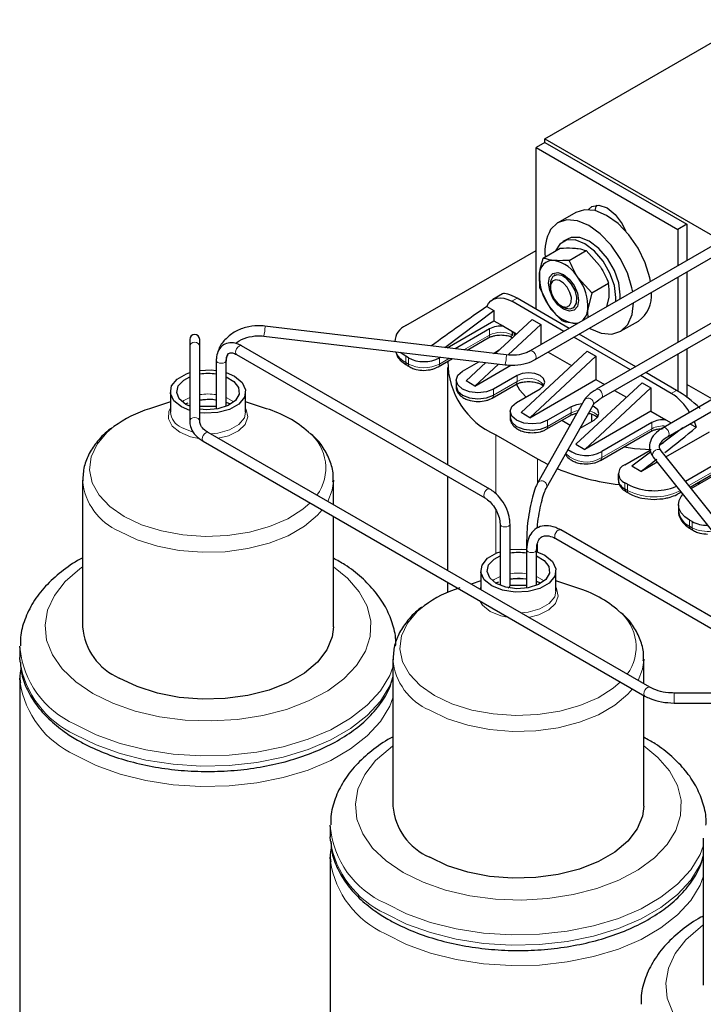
# Model space of a CAD drawing. Header units: millimetres. Extents: x 5 to 418, y 2 to 292.
# Tile 31 of 41: x 336 to 358, y 90 to 122. Entities that reach past the tile are written whole.
import ezdxf

# ---------------------------------------------------------------- set-up
doc = ezdxf.new("R2010")
doc.units = ezdxf.units.MM

msp = doc.modelspace()

# ---------------------------------------------------------------- linework, layer by layer
at = {"color": 7, "linetype": 'Continuous', "lineweight": 25}
for p, q in [((352.9097, 117.9175), (359.4999, 121.7219)), ((366.765, 119.4225), (352.4337, 111.1493)), ((352.5937, 110.8722), (366.9172, 119.1409)), ((368.8863, 118.1979), (354.5551, 109.9247)), ((352.9097, 117.8032), (352.9097, 117.9175)), ((352.9097, 117.9175), (358.5338, 114.6708)), ((354.715, 109.6476), (369.0385, 117.9163)), ((352.9097, 117.8032), (352.6269, 117.6399)), ((352.6269, 117.6399), (357.1524, 115.0274)), ((352.6269, 112.4794), (352.6269, 117.6399)), ((352.9097, 117.8032), (357.4352, 115.1907)), ((371.0076, 116.9733), (356.6764, 108.7001)), ((356.8364, 108.4229), (371.1598, 116.6917)), ((353.8897, 115.5671), (353.324, 115.2405)), ((357.4352, 115.1907), (357.1524, 115.0274)), ((357.1524, 115.0274), (357.1524, 113.8733)), ((357.4352, 115.1907), (357.4352, 114.0366)), ((353.624, 114.7209), (353.4826, 114.6393)), ((352.8573, 114.1146), (353.3972, 114.4263)), ((348.4691, 111.9567), (352.6269, 114.357)), ((353.6849, 114.0396), (354.2248, 114.3512)), ((354.2248, 114.3512), (354.6522, 113.8715)), ((352.7455, 113.1501), (352.7319, 113.5923)), ((353.236, 113.5732), (353.2055, 113.5556)), ((354.4008, 113), (353.9734, 113.4797)), ((357.1524, 113.5038), (357.1524, 111.4241)), ((357.4352, 113.6671), (357.4352, 111.5874)), ((352.7455, 113.1501), (353.034, 112.5902)), ((353.094, 113.3928), (353.0813, 113.2809)), ((353.0813, 113.2809), (353.0813, 113.1808)), ((354.4008, 113), (354.9407, 113.3116)), ((351.5521, 112.9674), (351.2486, 112.7922)), ((353.6823, 111.8701), (352.0183, 112.8307)), ((354.4008, 113), (354.2755, 112.4776)), ((354.8804, 112.5617), (354.9543, 112.8695)), ((351.0583, 112.5659), (351.2834, 112.436)), ((353.5126, 111.7721), (351.8486, 112.7328)), ((353.4188, 112.5962), (353.5055, 112.5461)), ((353.8055, 112.5164), (353.836, 112.534)), ((349.7207, 111.2562), (351.2834, 112.436)), ((351.2834, 112.436), (351.2834, 112.1119)), ((351.6748, 111.023), (343.977, 111.9419)), ((349.7874, 111.2483), (351.2834, 112.1119)), ((351.2834, 112.1119), (351.5898, 111.9349)), ((352.4996, 112.156), (351.3277, 111.0644)), ((351.5898, 111.9349), (352.005, 111.6953)), ((352.7824, 111.9927), (351.7405, 111.0222)), ((352.4996, 112.156), (352.7824, 111.9927)), ((352.7824, 111.9927), (352.7824, 111.3506)), ((355.3238, 111.7763), (355.8895, 112.1029)), ((343.939, 111.6242), (351.6369, 110.7052)), ((351.1419, 111.8506), (350.0452, 111.2175)), ((355.6339, 110.5475), (353.8326, 111.5874)), ((355.8036, 110.6455), (354.0023, 111.6854)), ((341.5774, 111.518), (341.5774, 111.2979)), ((341.5774, 111.2979), (341.5774, 108.8976)), ((341.8974, 111.2979), (341.8974, 111.518)), ((341.8974, 108.8976), (341.8974, 111.2979)), ((351.1512, 106.7409), (343.2316, 111.3128)), ((348.1176, 111.4669), (348.1176, 111.4476)), ((350.4236, 111.1723), (351.1005, 111.5631)), ((343.0716, 111.0356), (350.9912, 106.4638)), ((348.5539, 110.9281), (348.4691, 110.9771)), ((349.5826, 110.9504), (349.5439, 110.9281)), ((351.264, 111.072), (351.4529, 111.1811)), ((351.6748, 111.023), (351.6744, 111.0229)), ((354.2532, 111.1436), (352.146, 109.181)), ((352.4289, 109.0177), (354.5361, 110.9803)), ((353.0123, 111.1138), (353.7586, 110.6829)), ((354.2532, 111.1436), (354.5361, 110.9803)), ((354.5361, 110.9803), (354.5361, 110.2341)), ((357.1524, 111.0546), (357.1524, 109.8664)), ((357.4352, 111.2179), (357.4352, 109.6752)), ((342.426, 110.8475), (342.426, 109.2946)), ((342.746, 110.8475), (342.7459, 110.8453)), ((342.746, 109.3828), (342.746, 110.8475)), ((348.5105, 110.6895), (348.5954, 110.6405)), ((349.5025, 110.6405), (349.961, 110.9053)), ((350.2793, 110.5035), (350.8014, 110.8049)), ((351.021, 110.7787), (350.3924, 110.1933)), ((351.4271, 110.7303), (350.6753, 110.03)), ((350.6753, 110.03), (351.8246, 110.6935)), ((349.7993, 110.6177), (349.7993, 107.5213)), ((352.0188, 110.3647), (351.2692, 109.9321)), ((356.9407, 109.7931), (355.954, 110.3628)), ((357.1104, 109.8911), (356.1237, 110.4607)), ((350.0742, 110.2178), (350.0742, 110.0218)), ((350.6753, 110.03), (350.3924, 110.1933)), ((351.2278, 109.6445), (351.9773, 110.0772)), ((352.4289, 109.0177), (354.5361, 110.2341)), ((353.8997, 108.1686), (356.0068, 110.1313)), ((354.5361, 110.2341), (354.8136, 110.0739)), ((356.0068, 110.1313), (356.2897, 109.968)), ((358.2502, 109.6086), (357.4352, 110.0791)), ((340.9617, 109.8513), (340.9617, 109.1981)), ((343.3617, 109.1981), (343.3617, 109.8513)), ((352.0046, 109.5075), (352.7541, 109.9402)), ((354.1825, 108.0053), (356.2897, 109.968)), ((355.1336, 109.8892), (355.5122, 109.6706)), ((356.2897, 109.968), (356.2897, 109.2218)), ((340.9617, 109.5234), (340.2939, 109.3042)), ((341.4485, 109.4629), (341.5311, 109.4912)), ((341.5774, 109.3828), (341.4546, 109.4431)), ((342.746, 109.5116), (342.87, 109.4573)), ((344.0295, 109.3042), (343.3617, 109.5234)), ((354.164, 109.5752), (352.6767, 106.934)), ((352.9555, 106.7769), (354.4428, 109.4182)), ((353.7441, 109.3687), (352.9946, 108.936)), ((341.5774, 109.2462), (341.3132, 109.3615)), ((351.7996, 109.2218), (351.7996, 109.0258)), ((352.4289, 109.0177), (352.146, 109.181)), ((352.9531, 108.6485), (353.7027, 109.0812)), ((356.2897, 109.2218), (354.1825, 108.0053)), ((354.3946, 109.1344), (354.3946, 108.8952)), ((356.2897, 109.2218), (356.7659, 108.9469)), ((341.8974, 108.8976), (341.8974, 108.9008)), ((353.449, 108.9348), (353.7164, 108.7804)), ((354.0297, 108.6845), (354.4795, 108.9442)), ((356.318, 108.8626), (354.7199, 107.94)), ((356.7659, 108.9469), (356.9349, 108.8493)), ((357.5356, 108.8266), (357.731, 108.7138)), ((356.2586, 100.4125), (342.1689, 108.5464)), ((351.3399, 108.4705), (352.6693, 107.7031)), ((354.6785, 107.6525), (356.2765, 108.575)), ((357.3128, 108.698), (356.5688, 108.1363)), ((356.7705, 107.7686), (358.1564, 108.5686)), ((357.2549, 108.6646), (357.2626, 108.6601)), ((342.0089, 108.2692), (356.0986, 100.1354)), ((353.8997, 108.1686), (354.1825, 108.0053)), ((356.5855, 108.1679), (356.6926, 108.2297)), ((359.6131, 108.2666), (357.3931, 106.985)), ((357.5367, 106.8043), (359.8414, 108.1348)), ((355.4553, 107.5155), (356.2711, 107.9864)), ((356.2813, 107.9192), (355.6816, 107.4665)), ((362.0258, 101.1541), (356.6162, 107.9629)), ((357.571, 106.7611), (359.8959, 108.1033)), ((352.6693, 107.7031), (353.0087, 107.5236)), ((355.9644, 107.3032), (356.4904, 107.6068)), ((356.3656, 107.7638), (361.7753, 100.955)), ((355.2503, 107.2297), (355.2503, 107.0338)), ((355.9644, 107.3032), (355.6816, 107.4665)), ((338.1617, 107.0279), (338.1617, 102.3391)), ((346.1617, 107.0279), (346.161, 106.985)), ((346.1617, 106.2414), (346.1617, 107.0279)), ((349.7993, 107.1518), (349.7993, 104.1414)), ((355.5401, 106.895), (355.4553, 106.944)), ((355.4967, 106.6565), (355.5816, 106.6075)), ((357.1936, 106.6063), (357.1958, 106.6075)), ((357.1958, 106.6075), (357.2565, 106.6425)), ((357.1686, 106.2419), (357.1686, 106.0459)), ((346.1617, 102.3391), (346.1617, 105.8719)), ((351.4769, 105.6225), (351.4769, 103.668)), ((351.7969, 103.6628), (351.7969, 105.6225)), ((357.6049, 105.7031), (357.52, 105.752)), ((360.7679, 101.1893), (353.414, 105.4346)), ((357.5615, 105.4645), (357.6463, 105.4155)), ((352.3254, 105.0999), (352.3254, 104.8061)), ((353.254, 105.1575), (360.6079, 100.9122)), ((353.2559, 105.1565), (353.254, 105.1575)), ((352.3254, 104.8061), (352.3254, 103.5797)), ((352.6454, 103.668), (352.6454, 104.8061)), ((352.6454, 104.8061), (352.6454, 104.803)), ((350.8612, 104.1365), (350.8612, 103.5284)), ((353.2612, 103.4832), (353.2612, 104.1365)), ((349.7993, 103.7719), (349.7993, 103.4405)), ((350.8612, 103.8085), (350.5518, 103.707)), ((351.348, 103.748), (351.4352, 103.778)), ((352.6269, 103.8049), (352.7695, 103.7424)), ((353.929, 103.5893), (353.2612, 103.8085)), ((336.1617, 101.6859), (336.1621, 101.7243)), ((336.1617, 101.6859), (336.1617, 101.3593)), ((348.0612, 101.313), (348.0612, 96.6243)), ((356.0612, 101.313), (356.0605, 101.2701)), ((356.0612, 100.5265), (356.0612, 101.313)), ((336.1617, 100.7061), (336.1617, 83.722)), ((356.0612, 96.6243), (356.0612, 100.157)), ((361.1849, 100.2311), (357.0272, 100.2311)), ((357.0272, 99.9134), (357.0272, 99.9111)), ((357.0272, 99.9111), (361.1849, 99.9111)), ((346.0612, 95.9711), (346.0616, 96.0095)), ((346.0612, 95.9711), (346.0612, 95.6444)), ((357.9607, 95.5982), (357.9607, 90.9094)), ((346.0612, 94.9912), (346.0612, 78.0072))]:
    msp.add_line(p, q, dxfattribs=at)
at = {"color": 7, "linetype": 'Continuous', "lineweight": 18}
for p, q in [((352.0183, 112.8307), (351.8486, 112.7328)), ((351.1419, 111.6546), (350.3265, 111.1839)), ((351.1419, 111.6546), (351.1419, 111.8506)), ((351.8631, 111.7772), (351.8631, 111.6626)), ((351.882, 111.7663), (351.882, 111.6472)), ((351.9362, 111.6312), (351.9362, 111.735)), ((351.9651, 111.7183), (351.9651, 111.6581)), ((351.9797, 111.6717), (351.9797, 111.7099)), ((348.4691, 110.7811), (348.4691, 110.9771)), ((348.4691, 110.7811), (348.5539, 110.7321)), ((348.5539, 110.7321), (348.5539, 110.9281)), ((349.5439, 110.7321), (349.5439, 110.9281)), ((349.8639, 110.9169), (349.5439, 110.7321)), ((352.0188, 110.3647), (352.0188, 110.1688)), ((352.0188, 110.1688), (351.2692, 109.7361)), ((351.2692, 109.7361), (351.2692, 109.9321)), ((356.9407, 109.7931), (357.1104, 109.8911)), ((342.746, 109.6666), (342.9862, 109.5247)), ((353.7441, 109.3687), (353.7441, 109.1728)), ((353.7441, 109.1728), (352.9946, 108.7401)), ((352.9946, 108.7401), (352.9946, 108.936)), ((356.318, 108.8626), (356.318, 108.6666)), ((356.9081, 108.8338), (356.9081, 108.8648)), ((356.9292, 108.846), (356.9292, 108.8526)), ((351.3399, 108.4705), (351.3399, 106.5934)), ((356.318, 108.6666), (354.7199, 107.744)), ((356.9594, 108.494), (356.9594, 108.4312)), ((357.1574, 108.5806), (357.1413, 108.599)), ((357.4998, 106.8507), (359.7828, 108.1686)), ((354.7199, 107.744), (354.7199, 107.94)), ((352.6693, 107.7031), (352.6693, 106.9187)), ((355.4553, 106.748), (355.4553, 106.944)), ((355.5401, 106.699), (355.5401, 106.895)), ((355.4553, 106.748), (355.5401, 106.699)), ((351.3399, 106.0807), (351.3399, 104.6901)), ((357.52, 105.5561), (357.52, 105.752)), ((357.6049, 105.5071), (357.6049, 105.7031)), ((352.6693, 105.5225), (352.6693, 105.4934)), ((357.52, 105.5561), (357.6049, 105.5071)), ((352.6693, 104.9767), (352.6693, 104.7337)), ((352.6454, 103.9517), (352.8857, 103.8099)), ((350.8305, 103.5461), (350.8612, 103.6032)), ((357.0272, 100.2311), (357.0272, 99.9134))]:
    msp.add_line(p, q, dxfattribs=at)
at = {"color": 7, "linetype": 'Continuous', "lineweight": 25, "flags": 128}
for points in [[(356.2745, 113.3665), (356.2517, 113.4879), (356.1069, 113.9637), (355.8791, 114.4306), (355.5838, 114.857), (355.2413, 115.2138), (354.8748, 115.4766), (354.5093, 115.6275), (354.1697, 115.6563), (353.8897, 115.5671)], [(354.3012, 115.6597), (354.4096, 115.7606), (354.6298, 115.8033), (354.8896, 115.7131), (355.1494, 115.5034), (355.3696, 115.2064), (355.478, 114.9803)], [(354.5064, 115.6282), (354.5453, 115.7545), (354.5724, 115.8053)], [(355.7088, 113.04), (355.686, 113.1613), (355.5412, 113.6371), (355.3134, 114.1041), (355.0181, 114.5305), (354.6756, 114.8872), (354.3091, 115.15), (353.9436, 115.3009), (353.604, 115.3297), (353.3135, 115.2343), (353.0918, 115.0214)], [(355.3072, 112.8081), (355.3139, 112.937), (355.2654, 113.3182), (355.1248, 113.718), (354.9058, 114.0974), (354.6298, 114.4191), (354.3239, 114.6516), (354.018, 114.7723), (353.742, 114.7692), (353.624, 114.7209)], [(355.1658, 112.7265), (355.1725, 112.8553), (355.124, 113.2365), (354.9834, 113.6364), (354.7644, 114.0157), (354.4884, 114.3374), (354.1825, 114.57), (353.8766, 114.6906), (353.6006, 114.6875), (353.3816, 114.5611), (353.2465, 114.3393)], [(353.6902, 112.4162), (353.5066, 112.4786), (353.3226, 112.6258), (353.1662, 112.8352), (353.0611, 113.0751), (353.0234, 113.3088), (353.0589, 113.5008), (353.162, 113.6219), (353.3172, 113.6537), (353.5008, 113.5912), (353.6848, 113.4441), (353.8412, 113.2346), (353.9463, 112.9948), (353.9839, 112.7611), (353.9485, 112.569), (353.8454, 112.4479), (353.6902, 112.4162)], [(353.5055, 112.5461), (353.5676, 112.5155), (353.7235, 112.4898), (353.8462, 112.5473), (353.917, 112.6792), (353.9252, 112.8654), (353.8695, 113.0775), (353.7584, 113.2834), (353.6088, 113.4516), (353.4435, 113.5565), (353.2876, 113.5821), (353.1649, 113.5247), (353.094, 113.3928), (353.094, 113.3928)], [(353.0914, 113.2699), (353.0849, 113.1217), (353.1292, 112.9529), (353.2176, 112.7891), (353.3367, 112.6553), (353.4682, 112.5718), (353.5922, 112.5514), (353.6899, 112.5971), (353.7462, 112.702), (353.7528, 112.8502), (353.7085, 113.019), (353.62, 113.1828), (353.501, 113.3166), (353.3695, 113.4001), (353.2454, 113.4205), (353.1478, 113.3748), (353.0914, 113.2699)], [(351.0583, 112.5659), (351.1132, 112.6663), (351.1846, 112.7464), (351.2709, 112.8041), (351.3701, 112.8383), (351.48, 112.8483), (351.5982, 112.8337), (351.722, 112.7949), (351.8486, 112.7328)], [(354.3277, 111.8732), (354.3388, 111.8669), (354.7043, 111.716), (355.0439, 111.6872), (355.3344, 111.7826), (355.556, 111.9955), (355.6937, 112.3116), (355.7381, 112.6874)], [(348.4691, 110.9771), (348.3198, 111.082), (348.2953, 111.1041)], [(341.3132, 109.3615), (341.0741, 109.5586), (340.9663, 109.7909), (341.0026, 110.0306), (341.1787, 110.2487), (341.4734, 110.4188), (341.5774, 110.4564)], [(341.4546, 109.4431), (341.2469, 109.6181), (341.1628, 109.8247), (341.2135, 110.0348), (341.3924, 110.2201), (341.5774, 110.3198)], [(341.8974, 110.5271), (342.2663, 110.5414), (342.426, 110.5271)], [(342.746, 110.4564), (343.0102, 110.3412), (343.2493, 110.1441), (343.3571, 109.9117), (343.3208, 109.672), (343.1447, 109.454), (342.85, 109.2839), (342.4723, 109.1822), (342.0571, 109.1612), (341.8974, 109.1756)], [(342.746, 110.3198), (342.9867, 110.1776), (343.1351, 109.9835), (343.1521, 109.7716), (343.0353, 109.5704), (342.8005, 109.4072), (342.4795, 109.304), (342.1155, 109.2747), (341.8974, 109.2946)], [(351.2692, 109.9321), (351.0421, 109.8445), (350.7742, 109.8137), (350.5064, 109.8445), (350.2793, 109.9321), (350.1275, 110.0632), (350.0742, 110.2178), (350.1275, 110.3724), (350.2793, 110.5035)], [(352.7541, 109.9402), (352.8669, 110.0376), (352.9065, 110.1525), (352.8669, 110.2674), (352.7541, 110.3647), (352.5854, 110.4298), (352.3865, 110.4527), (352.1875, 110.4298), (352.0188, 110.3647)], [(350.0742, 110.0218), (350.1275, 109.8672), (350.2793, 109.7361), (350.5064, 109.6485), (350.7742, 109.6177), (351.0421, 109.6485), (351.2692, 109.7361)], [(351.9876, 110.0998), (352.1029, 109.9108), (352.3027, 109.6796)], [(341.8974, 109.5894), (342.2617, 109.6047), (342.426, 109.5894)], [(341.8974, 109.3842), (342.1617, 109.3898), (342.426, 109.3842)], [(352.9946, 108.936), (352.7675, 108.8484), (352.4996, 108.8177), (352.2317, 108.8484), (352.0046, 108.936), (351.8529, 109.0671), (351.7996, 109.2218), (351.8529, 109.3764), (352.0046, 109.5075)], [(354.0971, 109.4565), (353.9128, 109.4338), (353.7441, 109.3687)], [(354.4795, 108.9442), (354.5922, 109.0416), (354.6318, 109.1565), (354.5922, 109.2713), (354.4795, 109.3687), (354.4363, 109.391)], [(354.715, 109.6476), (354.7151, 109.6476), (354.717, 109.6487)], [(351.7996, 109.0258), (351.8529, 108.8712), (352.0046, 108.7401), (352.2317, 108.6525), (352.4996, 108.6217), (352.7675, 108.6525), (352.9946, 108.7401)], [(357.6664, 108.9021), (357.676, 108.8777), (357.731, 108.7138)], [(357.2051, 108.6358), (357.204, 108.6262), (357.2019, 108.6143)], [(355.4319, 108.0874), (355.7644, 108.0384), (356.3009, 108.0036)], [(357.7259, 106.9135), (357.7501, 106.9172), (357.8771, 106.9378)], [(357.52, 105.752), (357.3708, 105.857), (357.2599, 105.9768), (357.1916, 106.1067), (357.1686, 106.2419), (357.1916, 106.377), (357.2599, 106.507), (357.313, 106.5714)], [(351.2127, 103.6466), (350.9736, 103.8437), (350.8658, 104.0761), (350.9021, 104.3158), (351.0782, 104.5338), (351.3729, 104.7039), (351.4769, 104.7416)], [(352.6269, 104.7474), (352.9097, 104.6263), (353.1488, 104.4292), (353.2566, 104.1968), (353.2203, 103.9572), (353.0442, 103.7391), (352.7495, 103.569), (352.3718, 103.4673), (351.9566, 103.4464), (351.554, 103.5086), (351.2127, 103.6466), (351.2127, 103.6466)], [(351.7969, 104.8122), (352.1658, 104.8266), (352.3261, 104.8121)], [(351.3541, 103.7283), (351.1464, 103.9033), (351.0623, 104.1098), (351.113, 104.3199), (351.2919, 104.5053), (351.4769, 104.605)], [(352.6454, 104.605), (352.8862, 104.4627), (353.0346, 104.2686), (353.0516, 104.0567), (352.9348, 103.8556), (352.7, 103.6923), (352.379, 103.5891), (352.015, 103.5598), (351.6573, 103.6084), (351.3541, 103.7283), (351.3541, 103.7283)], [(351.7969, 103.8745), (352.1612, 103.8898), (352.3254, 103.8745)], [(351.7969, 103.6694), (352.0612, 103.6749), (352.3254, 103.6694)], [(346.1617, 102.3391), (346.1233, 102.0201), (345.9543, 101.6053), (345.6562, 101.2155), (345.239, 100.864), (344.7171, 100.5626), (344.1081, 100.3218), (343.4329, 100.1497), (342.7143, 100.0521), (341.977, 100.0325), (341.2459, 100.0913), (340.546, 100.2268), (339.9011, 100.4341), (339.3333, 100.7063)], [(336.1659, 101.2293), (336.1659, 101.2298), (336.1617, 101.3593)], [(336.1659, 100.5761), (336.1659, 100.5766), (336.1617, 100.7061)], [(356.0612, 96.6243), (356.0228, 96.3053), (355.8538, 95.8905), (355.5557, 95.5006), (355.1385, 95.1491), (354.6166, 94.8478), (354.0076, 94.607), (353.3323, 94.4348), (352.6138, 94.3373), (351.8765, 94.3176), (351.1454, 94.3765), (350.4455, 94.5119), (349.8006, 94.7192), (349.2328, 94.9915)], [(346.0654, 95.5145), (346.0654, 95.5149), (346.0612, 95.6444)], [(346.0654, 94.8612), (346.0654, 94.8617), (346.0612, 94.9912)]]:
    msp.add_lwpolyline(points, dxfattribs=at)
at = {"color": 7, "linetype": 'Continuous', "lineweight": 18, "flags": 128}
for points in [[(343.9809, 111.9176), (343.9787, 111.9397), (343.977, 111.9419)], [(341.8974, 111.2979), (341.8852, 111.3479), (341.8506, 111.3903), (341.7987, 111.4186), (341.7374, 111.4285), (341.6762, 111.4186), (341.6243, 111.3903), (341.5896, 111.3479), (341.5774, 111.2979)], [(343.0716, 111.0356), (343.0716, 111.0356), (343.0471, 111.0639), (343.0385, 111.1089), (343.0471, 111.1639), (343.0716, 111.2204), (343.1083, 111.2699), (343.1516, 111.3049)], [(343.1516, 111.3049), (343.1949, 111.3199), (343.2316, 111.3128)], [(351.6787, 110.9986), (351.6766, 111.0207), (351.6748, 111.023)], [(352.5137, 111.1414), (352.4704, 111.1564), (352.4341, 111.1495)], [(352.5938, 110.8722), (352.6183, 110.9004), (352.6269, 110.9454), (352.6183, 111.0004), (352.5937, 111.0569), (352.557, 111.1064), (352.5137, 111.1414)], [(342.7459, 110.8453), (342.7338, 110.8122), (342.6991, 110.7822), (342.6472, 110.7622), (342.586, 110.7552), (342.5247, 110.7622), (342.4728, 110.7822), (342.4381, 110.8122), (342.426, 110.8475), (342.426, 110.8476)], [(354.6351, 109.9168), (354.5918, 109.9318), (354.5551, 109.9247), (354.555, 109.9247)], [(354.717, 109.6487), (354.7396, 109.6758), (354.7482, 109.7208), (354.7396, 109.7758), (354.7151, 109.8323), (354.6783, 109.8818), (354.6351, 109.9168)], [(341.3371, 109.5247), (341.3924, 109.5669), (341.5774, 109.6666)], [(341.261, 108.5514), (341.0173, 108.7484), (340.8977, 108.9804), (340.915, 109.2223), (340.9617, 109.3181)], [(343.3617, 109.1981), (343.3208, 109.0188), (343.1447, 108.8007), (342.85, 108.6306), (342.4723, 108.529), (342.2375, 108.5067)], [(343.3617, 109.3181), (343.3825, 109.2812), (343.4344, 109.041), (343.3484, 108.8041), (343.1337, 108.5961), (342.8137, 108.4397), (342.4901, 108.3609)], [(353.9815, 109.2511), (353.9128, 109.2378), (353.7441, 109.1728)], [(341.8974, 108.9008), (341.8852, 108.9476), (341.8506, 108.99), (341.7987, 109.0183), (341.7374, 109.0283), (341.6762, 109.0183), (341.6243, 108.99), (341.5896, 108.9476), (341.5774, 108.8976), (341.5774, 108.8975)], [(339.4898, 105.8655), (339.0325, 106.1853), (338.6882, 106.5493), (338.4695, 106.9443), (338.3842, 107.3561), (338.4354, 107.7697), (338.6213, 108.1703), (338.9352, 108.5433), (339.1608, 108.7335)], [(341.8735, 108.3551), (341.6022, 108.4108), (341.261, 108.5514)], [(341.6821, 108.5631), (341.6545, 108.5703), (341.3132, 108.7082)], [(342.1689, 108.5464), (342.1689, 108.5464), (342.1322, 108.5535), (342.0889, 108.5384), (342.0456, 108.5035), (342.0089, 108.454), (341.9844, 108.3974), (341.9758, 108.3425), (341.9844, 108.2975), (342.0089, 108.2692), (342.0089, 108.2692)], [(356.8379, 108.4238), (356.8609, 108.4512), (356.8695, 108.4962), (356.8609, 108.5512), (356.8364, 108.6077), (356.7997, 108.6572), (356.7564, 108.6922), (356.7131, 108.7072), (356.6764, 108.7001), (356.6763, 108.7001)], [(356.6162, 107.9629), (356.598, 107.9807), (356.5505, 108.0019), (356.4939, 108.0019), (356.4369, 107.9809), (356.3881, 107.9419), (356.3549, 107.891), (356.3425, 107.8359)], [(356.3425, 107.8359), (356.3526, 107.785), (356.3656, 107.7638)], [(346.161, 106.985), (346.1233, 106.7089), (345.9826, 106.3447)], [(350.9906, 106.4641), (350.9667, 106.492), (350.9581, 106.537), (350.9667, 106.592), (350.9912, 106.6485), (351.0279, 106.698), (351.0712, 106.733)], [(351.0712, 106.733), (351.1145, 106.748), (351.1512, 106.7409), (351.1512, 106.7409)], [(345.4178, 106.3013), (345.1866, 106.1008), (344.7034, 105.7939), (344.1283, 105.5454), (343.4822, 105.3642), (342.7883, 105.2569), (342.0718, 105.2273), (341.3585, 105.2765), (340.6742, 105.4028), (340.0438, 105.6015), (339.4898, 105.8655)], [(345.8067, 106.0768), (345.6562, 105.9042), (345.239, 105.5527), (344.7171, 105.2514), (344.1081, 105.0106), (343.4329, 104.8384), (342.7143, 104.7409), (341.977, 104.7212), (341.2459, 104.7801), (340.546, 104.9155), (339.9011, 105.1228), (339.3333, 105.3951)], [(351.4769, 105.6231), (351.4769, 105.6225), (351.4891, 105.5872), (351.5238, 105.5572), (351.5757, 105.5372), (351.6369, 105.5302), (351.6981, 105.5372), (351.7501, 105.5572)], [(351.7501, 105.5572), (351.7847, 105.5872), (351.7969, 105.6225), (351.7969, 105.6226)], [(353.2208, 105.2308), (353.2295, 105.2857), (353.254, 105.3423), (353.2907, 105.3918), (353.334, 105.4267), (353.3773, 105.4418), (353.414, 105.4346)], [(353.254, 105.1575), (353.254, 105.1575), (353.2295, 105.1857), (353.2208, 105.2308)], [(352.3723, 104.7408), (352.3376, 104.7707), (352.3254, 104.8061), (352.3254, 104.8061)], [(352.6454, 104.803), (352.6333, 104.7707), (352.5986, 104.7408), (352.5467, 104.7207), (352.4854, 104.7137), (352.4242, 104.7207), (352.3723, 104.7408)], [(338.4847, 100.2165), (337.9425, 100.5845), (337.5096, 100.9979), (337.1971, 101.4461), (337.0133, 101.9174), (336.9627, 102.3996), (337.0469, 102.8803), (337.2635, 103.3469), (337.6069, 103.7874), (338.0683, 104.1905), (338.1617, 104.2573)], [(346.1617, 104.2573), (346.6118, 103.8921), (346.9857, 103.4599), (347.2346, 102.9987), (347.3522, 102.5204), (347.3354, 102.0374), (347.1845, 101.5622), (346.9036, 101.1071), (346.4998, 100.684), (345.9837, 100.3037), (345.3686, 99.9761), (344.6705, 99.7097), (343.9074, 99.5115), (343.099, 99.3864), (342.2664, 99.3379), (341.4311, 99.367), (340.6147, 99.4732), (339.8383, 99.6535), (339.1222, 99.9035), (338.4847, 100.2165)], [(351.2366, 103.8099), (351.2919, 103.852), (351.4769, 103.9517)], [(353.2612, 103.4832), (353.2203, 103.3039), (353.0442, 103.0859), (352.7495, 102.9158), (352.3718, 102.8141), (352.137, 102.7919)], [(353.2612, 103.6032), (353.282, 103.5664), (353.3339, 103.3262), (353.2479, 103.0892), (353.0332, 102.8813), (352.7132, 102.7248), (352.3896, 102.6461)], [(351.1605, 102.8366), (350.9168, 103.0336), (350.8246, 103.18)], [(349.3893, 100.1507), (348.932, 100.4705), (348.5877, 100.8344), (348.369, 101.2294), (348.2837, 101.6412), (348.3349, 102.0549), (348.5208, 102.4554), (348.8347, 102.8284), (349.0603, 103.0187)], [(351.7554, 102.6427), (351.5017, 102.6959), (351.1605, 102.8366)], [(356.0605, 101.2701), (356.0228, 100.994), (355.8821, 100.6299)], [(348.0612, 101.0546), (347.9572, 100.7894), (347.6611, 100.3008), (347.242, 99.8431), (346.7095, 99.4266), (346.0754, 99.0605), (345.3539, 98.7531), (344.561, 98.5112), (343.7146, 98.3402), (342.8335, 98.244), (341.9373, 98.2246), (341.0462, 98.2826), (340.18, 98.4166), (339.3581, 98.6236), (338.5988, 98.899), (337.919, 99.2367)], [(348.0612, 100.728), (347.9572, 100.4628), (347.6611, 99.9742), (347.242, 99.5165), (346.7095, 99.1), (346.0754, 98.7339), (345.3539, 98.4265), (344.561, 98.1846), (343.7146, 98.0136), (342.8335, 97.9174), (341.9373, 97.898), (341.0462, 97.956), (340.18, 98.0899), (339.3581, 98.297), (338.5988, 98.5724), (337.919, 98.9101)], [(355.3173, 100.5864), (355.0861, 100.3859), (354.6029, 100.079), (354.0278, 99.8305), (353.3817, 99.6493), (352.6878, 99.542), (351.9713, 99.5124), (351.258, 99.5616), (350.5737, 99.6879), (349.9433, 99.8867), (349.3893, 100.1507)], [(355.7062, 100.362), (355.5557, 100.1894), (355.1385, 99.8378), (354.6166, 99.5365), (354.0076, 99.2957), (353.3323, 99.1236), (352.6138, 99.026), (351.8765, 99.0063), (351.1454, 99.0652), (350.4455, 99.2006), (349.8006, 99.408), (349.2328, 99.6802)], [(356.2592, 100.4122), (356.2586, 100.4125), (356.2219, 100.4197), (356.1786, 100.4046), (356.1353, 100.3697), (356.0986, 100.3202), (356.0741, 100.2636), (356.0655, 100.2087), (356.0741, 100.1636), (356.0986, 100.1354), (356.0986, 100.1354)], [(348.0612, 100.0747), (347.9572, 99.8096), (347.6611, 99.321), (347.242, 98.8633), (346.7095, 98.4467), (346.0754, 98.0807), (345.3539, 97.7732), (344.561, 97.5313), (343.7146, 97.3604), (342.8335, 97.2641), (341.9373, 97.2448), (341.0462, 97.3027), (340.18, 97.4367), (339.3581, 97.6437), (338.5988, 97.9192), (337.919, 98.2568)], [(348.3842, 94.5016), (347.842, 94.8696), (347.4091, 95.283), (347.0966, 95.7312), (346.9128, 96.2025), (346.8622, 96.6847), (346.9464, 97.1654), (347.163, 97.632), (347.5064, 98.0726), (347.9678, 98.4756), (348.0612, 98.5424)], [(356.0612, 98.5424), (356.5112, 98.1773), (356.8852, 97.7451), (357.1341, 97.2839), (357.2517, 96.8055), (357.2348, 96.3225), (357.084, 95.8473), (356.8031, 95.3923), (356.3993, 94.9691), (355.8832, 94.5888), (355.2681, 94.2612), (354.57, 93.9949), (353.8068, 93.7966), (352.9985, 93.6716), (352.1659, 93.623), (351.3306, 93.6522), (350.5142, 93.7583), (349.7378, 93.9387), (349.0217, 94.1886), (348.3842, 94.5016)], [(357.9607, 95.3397), (357.8567, 95.0746), (357.5606, 94.5859), (357.1415, 94.1282), (356.609, 93.7117), (355.9749, 93.3457), (355.2534, 93.0382), (354.4605, 92.7963), (353.6141, 92.6254), (352.733, 92.5291), (351.8368, 92.5098), (350.9457, 92.5677), (350.0795, 92.7017), (349.2576, 92.9087), (348.4983, 93.1842), (347.8185, 93.5218)], [(357.9607, 95.0131), (357.8567, 94.748), (357.5606, 94.2593), (357.1415, 93.8016), (356.609, 93.3851), (355.9749, 93.019), (355.2534, 92.7116), (354.4605, 92.4697), (353.6141, 92.2987), (352.733, 92.2025), (351.8368, 92.1831), (350.9457, 92.2411), (350.0795, 92.3751), (349.2576, 92.5821), (348.4983, 92.8575), (347.8185, 93.1952)], [(357.9607, 94.3599), (357.8567, 94.0947), (357.5606, 93.6061), (357.1415, 93.1484), (356.609, 92.7319), (355.9749, 92.3658), (355.2534, 92.0584), (354.4605, 91.8165), (353.6141, 91.6455), (352.733, 91.5493), (351.8368, 91.5299), (350.9457, 91.5879), (350.0795, 91.7219), (349.2576, 91.9289), (348.4983, 92.2043), (347.8185, 92.542)], [(358.2837, 88.7868), (357.7415, 89.1548), (357.3086, 89.5682), (356.9961, 90.0164), (356.8123, 90.4877), (356.7617, 90.9699), (356.8459, 91.4505), (357.0624, 91.9172), (357.4059, 92.3577), (357.8673, 92.7608), (357.9607, 92.8276)]]:
    msp.add_lwpolyline(points, dxfattribs=at)
at = {"color": 7, "linetype": 'Continuous', "lineweight": 25}
for centre, radius, start, end in [((354.3202, 114.3224), 1.4133, 150.35783, 187.02942), ((353.17, 113.6), 0.4381, 85.854, 181.01551), ((352.9526, 112.8791), 1.1844, 30.46892, 77.86124), ((354.2897, 113.5152), 1.5596, 177.16897, 216.37811), ((352.7177, 112.5546), 1.5596, 357.16897, 36.37811), ((355.3526, 112.8968), 0.9584, 304.07045, 7.02351), ((354.0548, 113.1907), 1.1844, 210.46892, 257.86124), ((353.7547, 112.5062), 0.5215, 309.28333, 356.85709), ((348.702, 111.4206), 0.5846, 113.48339, 177.35742), ((351.5043, 111.1575), 0.7822, 83.72488, 117.60192), ((353.8523, 112.4514), 0.4211, 263.64951, 293.53846), ((341.7374, 111.518), 0.16, 0, 180), ((348.5671, 110.7703), 0.0986, 173.70115, 234.98667), ((349.0489, 111.8834), 1.0759, 242.60967, 297.39033), ((352.3793, 110.8193), 2.5684, 180.01634, 246.13047), ((342.1617, 108.7273), 1.7014, 81.06454, 98.93546), ((356.0181, 108.3199), 1.7383, 30.00083, 57.94296), ((341.4453, 105.6077), 3.8716, 107.30118, 126.16118), ((342.9914, 105.8539), 3.603, 48.64645, 73.25383), ((356.6804, 108.1694), 0.7822, 83.72488, 117.60192), ((354.2292, 108.8135), 1.0019, 234.28019, 299.3277), ((355.5637, 107.2297), 0.3056, 110.78342, 249.21658), ((356.152, 114.3614), 7.5301, 247.75729, 263.29012), ((355.6006, 107.0687), 0.3521, 185.6948, 245.62534), ((356.3941, 108.5618), 1.8728, 242.87064, 292.38822), ((355.5533, 106.7372), 0.0986, 173.70115, 234.98667), ((357.7691, 106.1058), 0.6035, 185.6948, 245.62534), ((358.0794, 106.5938), 1.0092, 241.95438, 270.99613), ((357.618, 105.5453), 0.0986, 173.70115, 234.98667), ((352.0612, 103.0125), 1.7014, 81.06454, 98.93546), ((351.3448, 99.8929), 3.8716, 107.30118, 126.16118), ((351.7041, 103.679), 0.0943, 290.05271, 350.10332), ((352.8909, 100.1391), 3.603, 48.64645, 73.25383), ((340.0942, 102.4891), 1.9383, 184.43562, 246.88452), ((349.9937, 96.7742), 1.9383, 184.43562, 246.88452)]:
    msp.add_arc(centre, radius, start, end, dxfattribs=at)
at = {"color": 7, "linetype": 'Continuous', "lineweight": 18}
for centre, radius, start, end in [((343.0223, 111.9047), 0.9587, 342.98441, 0.77009), ((351.0468, 111.6425), 0.0959, 304.05635, 7.25583), ((351.5104, 110.9406), 0.8035, 63.96356, 117.29346), ((351.8371, 111.6112), 0.0576, 38.77594, 63.13728), ((348.7898, 111.4092), 0.7053, 204.03255, 242.951), ((350.7201, 110.9858), 0.9587, 342.98441, 0.77009), ((348.6514, 110.7212), 0.0981, 173.60698, 236.02411), ((349.0489, 111.6874), 1.0759, 242.60967, 297.39033), ((349.4465, 110.7212), 0.098, 303.84827, 6.40449), ((351.9177, 110.1591), 0.1015, 307.27631, 5.48146), ((352.3816, 109.6096), 0.6666, 41.87123, 122.97626), ((342.1617, 108.0741), 1.7014, 81.06454, 98.93546), ((351.1718, 109.7251), 0.098, 303.84827, 6.40449), ((354.2847, 109.503), 0.1406, 76.46357, 149.11001), ((354.2975, 109.4822), 0.1588, 336.22622, 82.72542), ((341.5315, 109.2359), 0.571, 183.79655, 247.52359), ((353.6431, 109.1631), 0.1015, 307.27631, 5.48146), ((354.2633, 108.8255), 0.4122, 34.41933, 79.64754), ((352.8972, 108.7291), 0.098, 303.84827, 6.40449), ((356.6794, 107.9782), 0.7775, 83.70717, 117.70377), ((344.4492, 107.4158), 1.4688, 323.71324, 51.08105), ((356.22, 108.6558), 0.0986, 305.01333, 6.29885), ((354.2303, 108.5126), 0.9113, 224.09275, 302.4992), ((354.6225, 107.7331), 0.098, 303.84827, 6.40449), ((340.0981, 107.182), 1.9437, 185.00508, 246.82857), ((352.7974, 106.8617), 0.1406, 76.46354, 149.11082), ((352.8102, 106.841), 0.1588, 336.25463, 82.72393), ((355.6375, 106.6881), 0.0979, 173.57956, 236.32957), ((356.3896, 108.3416), 1.8492, 242.65328, 296.66493), ((357.1463, 106.6817), 0.0892, 303.70894, 352.42793), ((357.7024, 105.4962), 0.0981, 173.60698, 236.02411), ((358.0973, 106.4591), 1.0718, 242.6497, 277.9531), ((352.0612, 102.3593), 1.7014, 81.06454, 98.93546), ((354.3487, 101.7009), 1.4688, 323.71324, 51.08105), ((339.1173, 101.9515), 2.9675, 185.13528, 246.18486), ((339.1968, 101.6981), 3.0669, 188.79326, 245.37873), ((349.9976, 101.4671), 1.9437, 185.00508, 246.82857), ((339.1968, 101.0449), 3.0669, 188.79326, 245.37873), ((349.0168, 96.2367), 2.9675, 185.13528, 246.18486), ((349.0963, 95.9833), 3.0669, 188.79326, 245.37873), ((349.0963, 95.3301), 3.0669, 188.79326, 245.37873)]:
    msp.add_arc(centre, radius, start, end, dxfattribs=at)
at = {"color": 7, "linetype": 'Continuous', "lineweight": 25}
for centre, major_axis, ratio, start_param, end_param in [((352.4752, 112.1146), (0.9423, -0.8372), 0.2415771, 2.276173, 3.0614899), ((349.8404, 110.5936), (5.5544, 4.1298), 0.1301472, 1.2543105, 1.5729642), ((357.5673, 109.175), (0.9423, -0.8372), 0.2415771, 1.4695846, 2.276173), ((354.9325, 107.654), (5.5544, 4.1298), 0.1301472, 4.9450282, 5.1412413), ((354.9325, 107.654), (5.5544, 4.1298), 0.1301472, 4.8019117, 4.8965546)]:
    msp.add_ellipse(centre, major_axis=major_axis, ratio=ratio, start_param=start_param, end_param=end_param, dxfattribs=at)
for points, knots in [([(353.3972, 114.4263), (353.4308, 114.4285), (353.6066, 114.44), (353.758, 114.4339), (353.8805, 114.4289)], [0, 0, 0, 0, 0.1913313, 1, 1, 1, 1]), ([(353.8805, 114.4289), (353.9101, 114.4257), (354.047, 114.4113), (354.1467, 114.3776), (354.2248, 114.3512)], [0, 0, 0, 0, 0.2164364, 1, 1, 1, 1]), ([(352.7319, 113.5923), (352.7333, 113.6037), (352.7532, 113.7672), (352.8071, 113.9472), (352.8573, 114.1146)], [0, 0, 0, 0, 0.0701503, 1, 1, 1, 1]), ([(353.2016, 114.037), (353.0975, 114.0526), (352.9688, 114.0718), (352.8752, 114.1078), (352.8573, 114.1146)], [0, 0, 0, 0, 0.8086687, 1, 1, 1, 1]), ([(353.6849, 114.0396), (353.5491, 114.0326), (353.3757, 114.0237), (353.2326, 114.0346), (353.2016, 114.037)], [0, 0, 0, 0, 0.78356364, 1, 1, 1, 1]), ([(353.9734, 113.4797), (353.965, 113.492), (353.8451, 113.6681), (353.7621, 113.8606), (353.6849, 114.0396)], [0, 0, 0, 0, 0.0701503, 1, 1, 1, 1]), ([(354.6522, 113.8715), (354.6606, 113.8592), (354.7805, 113.6831), (354.8635, 113.4906), (354.9407, 113.3116)], [0, 0, 0, 0, 0.0701503, 1, 1, 1, 1]), ([(354.9543, 112.8695), (354.9555, 112.8809), (354.9734, 113.0431), (354.9565, 113.1823), (354.9407, 113.3116)], [0, 0, 0, 0, 0.0701503, 1, 1, 1, 1]), ([(353.034, 112.5902), (353.0425, 112.5779), (353.1644, 112.403), (353.3183, 112.2514), (353.4614, 112.1105)], [0, 0, 0, 0, 0.0701503, 1, 1, 1, 1]), ([(354.2755, 112.4776), (354.2742, 112.4662), (354.2633, 112.3704), (354.2729, 112.2883), (354.2814, 112.216)], [0, 0, 0, 0, 0.1191623, 1, 1, 1, 1]), ([(343.977, 111.9419), (343.9046, 111.9476), (343.6979, 111.9639), (343.3546, 111.9122), (342.9844, 111.7588), (342.6934, 111.5156), (342.5251, 111.294), (342.4946, 111.1563), (342.4895, 111.133)], [0, 0, 0, 0, 0.1131733, 0.3233726, 0.5347023, 0.7463448, 0.9571008, 1, 1, 1, 1]), ([(353.8057, 112.0329), (353.7016, 112.0484), (353.5729, 112.0677), (353.4793, 112.1036), (353.4614, 112.1105)], [0, 0, 0, 0, 0.80866875, 1, 1, 1, 1]), ([(353.9557, 112.0279), (353.9368, 112.0273), (353.8813, 112.0253), (353.8357, 112.0299), (353.8057, 112.0329)], [0, 0, 0, 0, 0.3414057, 1, 1, 1, 1]), ([(343.0514, 111.3827), (343.0657, 111.3976), (343.1501, 111.4858), (343.3916, 111.5839), (343.688, 111.6428), (343.8722, 111.6291), (343.939, 111.6242)], [0, 0, 0, 0, 0.0734436, 0.4362209, 0.7953995, 1, 1, 1, 1]), ([(351.104, 111.5624), (351.1137, 111.5687), (351.1441, 111.5886), (351.2211, 111.617), (351.3446, 111.6497), (351.4469, 111.6548), (351.5096, 111.658)], [0, 0, 0, 0, 0.1123594, 0.3518208, 0.6019251, 1, 1, 1, 1]), ([(351.5096, 111.658), (351.5776, 111.654), (351.672, 111.6484), (351.7688, 111.6258), (351.7974, 111.6146), (351.8056, 111.6114)], [0, 0, 0, 0, 0.6478904, 0.8992652, 1, 1, 1, 1]), ([(351.8035, 111.6136), (351.8111, 111.6103), (351.8266, 111.6036), (351.844, 111.5849), (351.854, 111.5681), (351.8553, 111.5579), (351.8555, 111.5561)], [0, 0, 0, 0, 0.3025622, 0.6184232, 0.9320989, 1, 1, 1, 1]), ([(343.2316, 111.3128), (343.1853, 111.3364), (343.0622, 111.399), (342.8605, 111.4268), (342.6445, 111.3582), (342.493, 111.1931), (342.4325, 111.0094), (342.4276, 110.8872), (342.426, 110.8475)], [0, 0, 0, 0, 0.1230883, 0.3269017, 0.5148464, 0.7113821, 0.9064484, 1, 1, 1, 1]), ([(342.746, 110.8475), (342.7477, 110.8798), (342.7522, 110.9642), (342.7949, 111.0522), (342.8427, 111.0871), (342.9297, 111.1015), (343.0279, 111.0559), (343.0716, 111.0356)], [0, 0, 0, 0, 0.1280923, 0.3345484, 0.5625236, 0.8053539, 1, 1, 1, 1]), ([(342.746, 110.8148), (342.7466, 110.8579), (342.7478, 110.9379), (342.7866, 111.0132), (342.8045, 111.048)], [0, 0, 0, 0, 0.5382689, 1, 1, 1, 1]), ([(348.1554, 111.1208), (348.1649, 111.078), (348.1911, 110.9599), (348.3227, 110.8129), (348.4549, 110.7292), (348.5138, 110.6919)], [0, 0, 0, 0, 0.2400669, 0.6611982, 1, 1, 1, 1]), ([(352.4337, 111.1493), (352.3928, 111.1284), (352.2703, 111.0658), (352.0119, 111.004), (351.7854, 111.0167), (351.6748, 111.023)], [0, 0, 0, 0, 0.2039984, 0.6110951, 1, 1, 1, 1]), ([(348.598, 110.6429), (348.6179, 110.6308), (348.678, 110.5942), (348.8273, 110.5452), (348.9646, 110.5353), (349.0489, 110.5292)], [0, 0, 0, 0, 0.1596106, 0.4840781, 1, 1, 1, 1]), ([(349.0489, 110.5292), (349.1386, 110.5358), (349.2632, 110.5449), (349.4118, 110.5927), (349.4692, 110.6257), (349.4995, 110.6431)], [0, 0, 0, 0, 0.5477582, 0.761439, 1, 1, 1, 1]), ([(351.6369, 110.7052), (351.7077, 110.6992), (351.9125, 110.6817), (352.2364, 110.7196), (352.4748, 110.8053), (352.5821, 110.8656), (352.5937, 110.8722)], [0, 0, 0, 0, 0.2041267, 0.5898819, 0.955371, 1, 1, 1, 1]), ([(350.0807, 110.024), (350.0787, 110.0106), (350.068, 109.9383), (350.1297, 109.8064), (350.2439, 109.6863), (350.3836, 109.6078), (350.5516, 109.5481), (350.6896, 109.5389), (350.7742, 109.5332)], [0, 0, 0, 0, 0.0463002, 0.248835, 0.4616807, 0.6061304, 0.7582002, 1, 1, 1, 1]), ([(351.9808, 110.0765), (351.9905, 110.0828), (352.0209, 110.1027), (352.0979, 110.1313), (352.2214, 110.1629), (352.3923, 110.1784), (352.55, 110.1626), (352.6716, 110.1323), (352.7564, 110.1003), (352.8249, 110.0618), (352.8488, 110.0393), (352.8579, 110.0307)], [0, 0, 0, 0, 0.0493595, 0.154459, 0.2642295, 0.4389443, 0.6297637, 0.7037996, 0.8189423, 0.9304277, 1, 1, 1, 1]), ([(354.5551, 109.9247), (354.5067, 109.8949), (354.3621, 109.8057), (354.2353, 109.6894), (354.1769, 109.5959), (354.164, 109.5752)], [0, 0, 0, 0, 0.28124764, 0.8406634, 1, 1, 1, 1]), ([(341.8974, 109.5814), (341.947, 109.5895), (342.1066, 109.6157), (342.2998, 109.6138), (342.416, 109.5884), (342.426, 109.5862)], [0, 0, 0, 0, 0.2918417, 0.9393232, 1, 1, 1, 1]), ([(350.7742, 109.5332), (350.8639, 109.5398), (350.9886, 109.5489), (351.1371, 109.5967), (351.1946, 109.6297), (351.2249, 109.6471)], [0, 0, 0, 0, 0.5477582, 0.761439, 1, 1, 1, 1]), ([(354.4428, 109.4182), (354.454, 109.4351), (354.4851, 109.4821), (354.5856, 109.5694), (354.6854, 109.6297), (354.715, 109.6476)], [0, 0, 0, 0, 0.2830581, 0.7869821, 1, 1, 1, 1]), ([(353.7061, 109.0805), (353.7158, 109.0868), (353.7462, 109.1068), (353.8241, 109.1338), (353.8901, 109.1562), (353.9293, 109.1597), (353.93, 109.1597)], [0, 0, 0, 0, 0.1854519, 0.5803278, 0.9927539, 1, 1, 1, 1]), ([(354.2962, 109.1579), (354.3015, 109.1575), (354.3328, 109.1547), (354.3962, 109.1349), (354.4819, 109.1047), (354.5503, 109.0657), (354.5741, 109.0433), (354.5833, 109.0346)], [0, 0, 0, 0, 0.0388544, 0.2310541, 0.5299683, 0.8193879, 1, 1, 1, 1]), ([(341.5774, 108.8976), (341.5819, 108.8448), (341.5937, 108.7067), (341.7105, 108.4987), (341.873, 108.3513), (341.9859, 108.2831), (342.0089, 108.2692)], [0, 0, 0, 0, 0.2126998, 0.5563608, 0.9096842, 1, 1, 1, 1]), ([(342.1689, 108.5464), (342.1317, 108.5701), (342.0232, 108.6394), (341.9163, 108.7679), (341.9036, 108.8552), (341.8974, 108.8976)], [0, 0, 0, 0, 0.2111221, 0.6161012, 1, 1, 1, 1]), ([(351.806, 109.028), (351.804, 109.0146), (351.7933, 108.9423), (351.855, 108.8104), (351.9693, 108.6903), (352.109, 108.6118), (352.2769, 108.5521), (352.4149, 108.5429), (352.4996, 108.5372)], [0, 0, 0, 0, 0.0463002, 0.248835, 0.4616807, 0.6061304, 0.7582002, 1, 1, 1, 1]), ([(339.0972, 108.6917), (339.0809, 108.6812), (338.8962, 108.5624), (338.6441, 108.2909), (338.3629, 107.8876), (338.1909, 107.4588), (338.1731, 107.16), (338.1641, 107.0085)], [0, 0, 0, 0, 0.0262405, 0.2975363, 0.5355249, 0.764437, 1, 1, 1, 1]), ([(346.1461, 106.9724), (346.1518, 107.0302), (346.1725, 107.2389), (346.0829, 107.5973), (345.8833, 108.0164), (345.6577, 108.3254), (345.4765, 108.4755), (345.4272, 108.5164)], [0, 0, 0, 0, 0.1011276, 0.3652685, 0.6284465, 0.898731, 1, 1, 1, 1]), ([(352.4996, 108.5372), (352.5893, 108.5437), (352.7139, 108.5529), (352.8625, 108.6007), (352.9199, 108.6337), (352.9502, 108.6511)], [0, 0, 0, 0, 0.5477582, 0.761439, 1, 1, 1, 1]), ([(356.6764, 108.7001), (356.6262, 108.6684), (356.4786, 108.5751), (356.3146, 108.3932), (356.2264, 108.1444), (356.2568, 107.9237), (356.3356, 107.8079), (356.3656, 107.7638)], [0, 0, 0, 0, 0.1357237, 0.3989434, 0.6190971, 0.8550174, 1, 1, 1, 1]), ([(356.28, 108.5743), (356.2897, 108.5806), (356.3201, 108.6005), (356.3971, 108.6289), (356.5207, 108.6616), (356.6229, 108.6668), (356.6857, 108.67)], [0, 0, 0, 0, 0.1124506, 0.3518874, 0.601966, 1, 1, 1, 1]), ([(356.6162, 107.9629), (356.6026, 107.9832), (356.561, 108.0458), (356.5564, 108.1267), (356.6182, 108.2591), (356.7379, 108.3642), (356.8227, 108.4148), (356.8364, 108.4229)], [0, 0, 0, 0, 0.1394413, 0.4289547, 0.6925388, 0.9506395, 1, 1, 1, 1]), ([(353.5703, 107.8687), (353.5749, 107.8536), (353.598, 107.7789), (353.6979, 107.6952), (353.8335, 107.6156), (354.0026, 107.5562), (354.1404, 107.5469), (354.2249, 107.5411)], [0, 0, 0, 0, 0.0666895, 0.3311469, 0.5106233, 0.6995677, 1, 1, 1, 1]), ([(354.2249, 107.5411), (354.3146, 107.5477), (354.4393, 107.5569), (354.5878, 107.6047), (354.6453, 107.6377), (354.6756, 107.6551)], [0, 0, 0, 0, 0.5477582, 0.761439, 1, 1, 1, 1]), ([(352.6767, 106.934), (352.6586, 106.8987), (352.6073, 106.7983), (352.5287, 106.5663), (352.4445, 106.2229), (352.3783, 105.836), (352.334, 105.4431), (352.3283, 105.2146), (352.3254, 105.0999)], [0, 0, 0, 0, 0.0957689, 0.2721657, 0.4570627, 0.638115, 0.8183622, 1, 1, 1, 1]), ([(355.2567, 107.036), (355.2547, 107.0225), (355.244, 106.9502), (355.3068, 106.8195), (355.4016, 106.7114), (355.4801, 106.6692), (355.4994, 106.6588)], [0, 0, 0, 0, 0.087141, 0.4683293, 0.8689236, 1, 1, 1, 1]), ([(351.7969, 105.6225), (351.7942, 105.6756), (351.7866, 105.8279), (351.7045, 106.0976), (351.5358, 106.3971), (351.3393, 106.6172), (351.2034, 106.7066), (351.1512, 106.7409)], [0, 0, 0, 0, 0.1285102, 0.3684824, 0.6083139, 0.8497202, 1, 1, 1, 1]), ([(352.6669, 105.4915), (352.6696, 105.5294), (352.6803, 105.6827), (352.7248, 105.9753), (352.7945, 106.3206), (352.8732, 106.594), (352.9289, 106.7283), (352.9521, 106.7708), (352.9555, 106.7769)], [0, 0, 0, 0, 0.0759858, 0.3068858, 0.5383687, 0.7677818, 0.9661219, 1, 1, 1, 1]), ([(355.5848, 106.6099), (355.5951, 106.6026), (355.657, 106.5584), (355.7988, 106.506), (356.0517, 106.4301), (356.2561, 106.4189), (356.3887, 106.4116)], [0, 0, 0, 0, 0.0510751, 0.3095206, 0.5520458, 1, 1, 1, 1]), ([(356.3887, 106.4116), (356.5157, 106.4183), (356.6932, 106.4277), (356.9322, 106.4899), (357.0809, 106.5411), (357.1657, 106.5944), (357.1915, 106.6107)], [0, 0, 0, 0, 0.4295923, 0.6005602, 0.8783828, 1, 1, 1, 1]), ([(350.9912, 106.4638), (351.0215, 106.4442), (351.1023, 106.3921), (351.238, 106.2527), (351.3685, 106.0508), (351.46, 105.822), (351.4713, 105.6892), (351.4769, 105.6225)], [0, 0, 0, 0, 0.1258311, 0.3352745, 0.5540705, 0.7760585, 1, 1, 1, 1]), ([(357.1727, 106.0466), (357.1714, 106.0392), (357.1542, 105.945), (357.2288, 105.7733), (357.3702, 105.5875), (357.5048, 105.5041), (357.5647, 105.4669)], [0, 0, 0, 0, 0.0322791, 0.4094071, 0.7366954, 1, 1, 1, 1]), ([(353.414, 105.4346), (353.3606, 105.4624), (353.2052, 105.5433), (352.9579, 105.5903), (352.6881, 105.5348), (352.4826, 105.3714), (352.3499, 105.1234), (352.3338, 104.9147), (352.3254, 104.8061)], [0, 0, 0, 0, 0.1022473, 0.2975496, 0.4642398, 0.6412432, 0.813303, 1, 1, 1, 1]), ([(357.649, 105.4179), (357.6688, 105.4058), (357.729, 105.3692), (357.8783, 105.3202), (358.0156, 105.3103), (358.0999, 105.3042)], [0, 0, 0, 0, 0.1596106, 0.4840781, 1, 1, 1, 1]), ([(352.6454, 104.8061), (352.6474, 104.8502), (352.653, 104.979), (352.7144, 105.1373), (352.8196, 105.2358), (352.9694, 105.2659), (353.1386, 105.2205), (353.2326, 105.1692), (353.254, 105.1575)], [0, 0, 0, 0, 0.1056036, 0.3081792, 0.5142711, 0.7474152, 0.9426733, 1, 1, 1, 1]), ([(338.1617, 104.5397), (338.1359, 104.527), (337.8826, 104.4028), (337.4757, 104.106), (336.9649, 103.6496), (336.5702, 103.1347), (336.3052, 102.5844), (336.1724, 102.1097), (336.1762, 101.8257), (336.1775, 101.7342)], [0, 0, 0, 0, 0.02087683, 0.20469916, 0.38884356, 0.57101549, 0.74829281, 0.91890502, 1, 1, 1, 1]), ([(348.1472, 101.725), (348.15, 101.7922), (348.1601, 102.0424), (348.0536, 102.4706), (347.8356, 102.9888), (347.5039, 103.4764), (347.0667, 103.9263), (346.6171, 104.2837), (346.2846, 104.4652), (346.1617, 104.5323)], [0, 0, 0, 0, 0.0595537, 0.2216443, 0.3838709, 0.5495542, 0.7205839, 0.896768, 1, 1, 1, 1]), ([(351.7969, 103.8666), (351.8465, 103.8747), (352.0061, 103.9009), (352.1993, 103.899), (352.3155, 103.8736), (352.3254, 103.8714)], [0, 0, 0, 0, 0.2918417, 0.9393232, 1, 1, 1, 1]), ([(348.9967, 102.9768), (348.9804, 102.9663), (348.7957, 102.8475), (348.5436, 102.5761), (348.2624, 102.1728), (348.0904, 101.7439), (348.0726, 101.4452), (348.0635, 101.2937)], [0, 0, 0, 0, 0.02624049, 0.29753633, 0.53552488, 0.764437, 1, 1, 1, 1]), ([(356.0456, 101.2575), (356.0513, 101.3153), (356.072, 101.524), (355.9824, 101.8825), (355.7828, 102.3016), (355.5572, 102.6106), (355.376, 102.7607), (355.3266, 102.8016)], [0, 0, 0, 0, 0.1011276, 0.3652685, 0.6284465, 0.898731, 1, 1, 1, 1]), ([(336.178, 101.2125), (336.1881, 101.0842), (336.2118, 100.7828), (336.3868, 100.3224), (336.6747, 99.8423), (337.0744, 99.3929), (337.5266, 99.0217), (337.9607, 98.7443), (338.4352, 98.4907), (339.0209, 98.2409), (339.7768, 98.0075), (340.579, 97.8405), (341.4117, 97.7425), (342.2587, 97.7151), (343.1037, 97.7587), (343.9306, 97.8726), (344.7234, 98.0549), (345.467, 98.3031), (346.1471, 98.6137), (346.7499, 98.9826), (347.2636, 99.4043), (347.6688, 99.8728), (347.944, 100.32), (348.0279, 100.618), (348.0612, 100.7364)], [0, 0, 0, 0, 0.034069, 0.0800293, 0.1265057, 0.1739084, 0.2221707, 0.2567535, 0.2827115, 0.3316884, 0.3806048, 0.4294386, 0.4782038, 0.5269314, 0.5756588, 0.6244179, 0.6732449, 0.7221809, 0.7712616, 0.8205026, 0.869866, 0.9191127, 0.9678493, 1, 1, 1, 1]), ([(336.1995, 101.033), (336.1776, 100.9201), (336.1469, 100.7621), (336.1711, 100.6043), (336.178, 100.5593)], [0, 0, 0, 0, 0.7148553, 1, 1, 1, 1]), ([(357.0272, 100.2311), (356.9669, 100.2328), (356.7897, 100.238), (356.5088, 100.2918), (356.3402, 100.3732), (356.2586, 100.4125)], [0, 0, 0, 0, 0.2099821, 0.6175183, 1, 1, 1, 1]), ([(356.0986, 100.1354), (356.1535, 100.1068), (356.3115, 100.0245), (356.6252, 99.9324), (356.8935, 99.9182), (357.0272, 99.9111)], [0, 0, 0, 0, 0.2105402, 0.6066483, 1, 1, 1, 1]), ([(348.0612, 98.8248), (348.0354, 98.8121), (347.7821, 98.6879), (347.3752, 98.3912), (346.8644, 97.9348), (346.4697, 97.4199), (346.2047, 96.8695), (346.0719, 96.3949), (346.0757, 96.1109), (346.077, 96.0194)], [0, 0, 0, 0, 0.02087683, 0.20469916, 0.38884356, 0.57101549, 0.74829281, 0.91890502, 1, 1, 1, 1]), ([(358.0467, 96.0102), (358.0495, 96.0774), (358.0596, 96.3275), (357.9531, 96.7558), (357.7351, 97.274), (357.4034, 97.7616), (356.9662, 98.2114), (356.5166, 98.5688), (356.184, 98.7504), (356.0612, 98.8174)], [0, 0, 0, 0, 0.05955365, 0.22164427, 0.38387087, 0.54955423, 0.72058393, 0.89676802, 1, 1, 1, 1]), ([(346.099, 95.3182), (346.0771, 95.2052), (346.0464, 95.0473), (346.0705, 94.8894), (346.0775, 94.8444)], [0, 0, 0, 0, 0.71485531, 1, 1, 1, 1]), ([(346.0775, 95.4976), (346.0875, 95.3694), (346.1113, 95.068), (346.2863, 94.6075), (346.5742, 94.1274), (346.9738, 93.678), (347.4261, 93.3068), (347.8602, 93.0295), (348.3347, 92.7758), (348.9204, 92.526), (349.6763, 92.2926), (350.4785, 92.1256), (351.3112, 92.0277), (352.1582, 92.0003), (353.0032, 92.0438), (353.8301, 92.1577), (354.6229, 92.3401), (355.3665, 92.5883), (356.0466, 92.8988), (356.6494, 93.2677), (357.163, 93.6894), (357.5683, 94.1579), (357.8435, 94.6052), (357.9274, 94.9031), (357.9607, 95.0216)], [0, 0, 0, 0, 0.034069, 0.0800293, 0.1265057, 0.1739084, 0.2221707, 0.2567535, 0.2827115, 0.3316884, 0.3806048, 0.4294386, 0.4782038, 0.5269314, 0.5756588, 0.6244179, 0.6732449, 0.7221809, 0.7712616, 0.8205026, 0.869866, 0.9191127, 0.9678493, 1, 1, 1, 1]), ([(357.9607, 93.1099), (357.9348, 93.0973), (357.6816, 92.9731), (357.2747, 92.6763), (356.7639, 92.2199), (356.3692, 91.705), (356.1042, 91.1547), (355.9713, 90.68), (355.9752, 90.396), (355.9765, 90.3045)], [0, 0, 0, 0, 0.02087683, 0.20469916, 0.38884356, 0.57101549, 0.74829281, 0.91890502, 1, 1, 1, 1])]:
    msp.add_open_spline(points, degree=3, knots=knots, dxfattribs=at)
at = {"color": 7, "linetype": 'Continuous', "lineweight": 18}
msp.add_open_spline([(351.8071, 111.6157), (351.8082, 111.6147), (351.8121, 111.6106), (351.8346, 111.6193), (351.8527, 111.6324), (351.8615, 111.6459), (351.8626, 111.6574), (351.8631, 111.6626)], degree=3, knots=[0, 0, 0, 0, 0.1531109, 0.5755033, 0.7869756, 0.9044766, 1, 1, 1, 1], dxfattribs=at)

doc.saveas('drawing.dxf')
